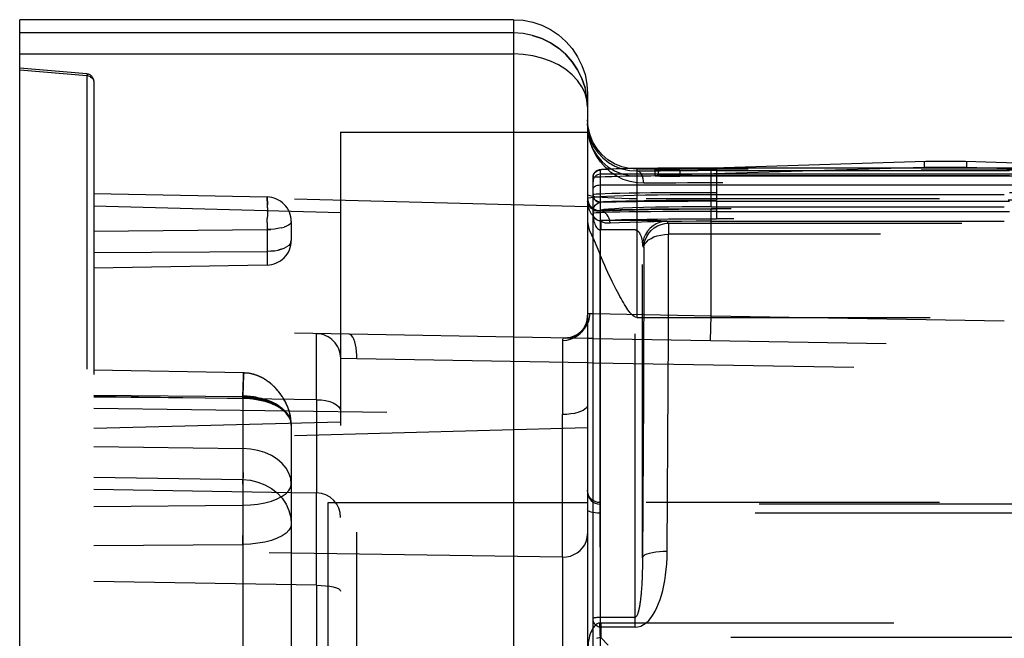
# Model space of a CAD drawing. Header units: inches. Extents: x 0 to 85, y 0 to 55.
# Tile 19 of 115: x 23.2 to 24.8, y 45.5 to 46.5. Entities that reach past the tile are written whole.
import ezdxf

# ---------------------------------------------------------------- set-up
doc = ezdxf.new("R2010")
doc.units = ezdxf.units.IN
doc.header["$LTSCALE"] = 4.675
doc.header["$MEASUREMENT"] = 0
doc.linetypes.add('HIDDEN', pattern=[0.2, 0.1, -0.1])
for name, color, linetype in [('_142005', 7, 'CONTINUOUS'), ('_52387', 7, 'CONTINUOUS'), ('_56254', 7, 'CONTINUOUS')]:
    doc.layers.add(name, color=color, linetype=linetype)

msp = doc.modelspace()

# ---------------------------------------------------------------- linework, layer by layer
at = {"layer": '_142005', "color": 7, "linetype": 'Continuous'}
for p, q in [((23.2375, 43.7025), (23.2375, 46.4629)), ((24.0249, 46.4629), (23.2375, 46.4629)), ((24.0249, 46.4629), (24.0249, 43.7025)), ((24.0249, 46.4417), (23.2375, 46.4417)), ((23.2375, 46.4083), (24.0249, 46.4083)), ((24.143, 46.3256), (24.142, 46.3391)), ((24.143, 46.3237), (24.142, 46.3347)), ((24.143, 46.3448), (24.143, 43.8206)), ((24.143, 46.3237), (24.143, 46.3256)), ((24.144, 46.2908), (24.143, 46.3032)), ((24.1469, 46.2788), (24.144, 46.2908)), ((24.148, 46.1796), (24.1517, 46.18)), ((24.1462, 46.1674), (24.1486, 46.1645)), ((24.1484, 46.1622), (24.1517, 46.1601)), ((24.1517, 46.1502), (24.1493, 46.1529)), ((24.1463, 45.9883), (24.1469, 45.9947)), ((24.1469, 45.9947), (24.1517, 45.9946)), ((24.1517, 45.9546), (24.143, 45.9548)), ((24.1517, 45.9155), (24.143, 45.9156))]:
    msp.add_line(p, q, dxfattribs=at)
at = {"layer": '_142005', "color": 8, "linetype": 'HIDDEN'}
for p, q in [((23.3448, 46.3764), (23.2375, 46.3858)), ((23.3448, 46.3732), (23.2375, 46.3826)), ((23.3448, 46.3732), (23.3448, 43.7922)), ((23.3503, 46.3718), (23.3525, 46.3704)), ((23.3553, 46.3668), (23.3556, 46.3647)), ((23.3556, 46.3647), (23.3556, 43.8007)), ((24.142, 46.3391), (24.143, 46.3237)), ((23.7493, 46.2835), (23.7493, 43.8819)), ((23.7493, 46.2835), (24.143, 46.2835)), ((24.2218, 46.2244), (24.2094, 46.2254)), ((24.2218, 46.2244), (24.2218, 45.9882)), ((28.1391, 46.2244), (24.2218, 46.2244)), ((24.3485, 46.2223), (24.319, 46.2223)), ((24.3399, 46.1647), (24.3399, 46.2223)), ((23.6319, 46.1802), (23.3556, 46.185)), ((24.143, 46.1644), (23.3556, 46.185)), ((24.1432, 46.1717), (24.143, 46.1734)), ((24.1517, 46.18), (24.1541, 46.1802)), ((25.6391, 46.1774), (24.2218, 46.1774)), ((23.7493, 46.155), (23.3556, 46.1654)), ((24.143, 46.1733), (24.1431, 46.1716)), ((24.1431, 46.1716), (24.1437, 46.1692)), ((24.1517, 46.1619), (24.155, 46.1601)), ((24.1517, 46.1601), (24.1523, 46.1597)), ((24.1627, 46.158), (24.1627, 46.1585)), ((24.3399, 45.9907), (24.3399, 46.1612)), ((26.2421, 46.1612), (24.3399, 46.1612)), ((23.6322, 46.1397), (23.6323, 46.1457)), ((23.3556, 46.126), (23.6319, 46.1284)), ((23.6319, 46.1284), (23.6379, 46.1286)), ((23.6319, 46.1284), (23.6319, 46.0933)), ((23.6493, 46.1298), (23.6437, 46.129)), ((23.6545, 46.1308), (23.6493, 46.1298)), ((23.6545, 46.1308), (23.6591, 46.1321)), ((23.6706, 46.1409), (23.6706, 46.1111)), ((24.3399, 46.1415), (26.2421, 46.1415)), ((23.6701, 46.1084), (23.6706, 46.1111)), ((23.6546, 46.0968), (23.6494, 46.0954)), ((23.3556, 46.0915), (23.6319, 46.0933)), ((24.1627, 46.0894), (24.1627, 45.5011)), ((23.6319, 46.0718), (23.3556, 46.0669)), ((24.1517, 45.9946), (24.3399, 45.9907)), ((24.2218, 45.9882), (25.6391, 45.9882)), ((24.3392, 45.9513), (24.3399, 45.9907)), ((24.3399, 45.9907), (25.2871, 45.9742)), ((24.1423, 45.9762), (24.143, 45.9779)), ((24.143, 45.9548), (23.3556, 45.9685)), ((23.7107, 45.944), (23.7107, 45.9577)), ((24.1517, 45.9546), (25.2865, 45.9348)), ((23.7107, 45.9219), (23.7107, 45.944)), ((24.1029, 45.9516), (24.1037, 45.9516)), ((23.7752, 45.922), (23.7493, 45.9229)), ((23.7752, 44.2433), (23.7752, 45.922)), ((24.143, 45.9156), (23.7752, 45.922)), ((24.1028, 45.9105), (24.1029, 45.8755)), ((25.5025, 45.8919), (24.1517, 45.9155)), ((23.5946, 45.8997), (23.3556, 45.9039)), ((23.5946, 45.8997), (23.5932, 45.8621)), ((23.5932, 45.8621), (23.5944, 45.894)), ((23.5946, 45.899), (23.5938, 45.8767)), ((23.5946, 45.899), (23.5946, 45.8997)), ((23.5958, 45.8997), (23.5946, 45.8997)), ((23.5967, 45.8996), (23.5957, 45.8997)), ((23.5973, 45.8996), (23.5964, 45.8996)), ((23.6006, 45.8993), (23.5996, 45.8994)), ((23.6013, 45.8993), (23.6004, 45.8994)), ((23.6021, 45.8992), (23.6012, 45.8993)), ((23.6044, 45.8988), (23.6036, 45.8989)), ((23.6055, 45.8986), (23.6044, 45.8988)), ((23.6122, 45.8969), (23.611, 45.8973)), ((23.6131, 45.8967), (23.612, 45.897)), ((23.6149, 45.896), (23.6139, 45.8964)), ((23.6159, 45.8957), (23.6149, 45.896)), ((23.6245, 45.8918), (23.6232, 45.8925)), ((23.6255, 45.8912), (23.6243, 45.8919)), ((23.6265, 45.8906), (23.6254, 45.8913)), ((23.5932, 45.8595), (23.5943, 45.8889)), ((23.6298, 45.8886), (23.6286, 45.8894)), ((23.6395, 45.8813), (23.638, 45.8825)), ((23.6406, 45.8803), (23.6393, 45.8815)), ((23.6417, 45.8793), (23.6405, 45.8804)), ((23.643, 45.8781), (23.6417, 45.8793)), ((23.6442, 45.8769), (23.6429, 45.8782)), ((24.1029, 45.8755), (24.103, 45.8335)), ((23.3556, 45.8642), (23.5932, 45.8621)), ((23.7106, 45.8571), (23.3556, 45.8619)), ((23.3556, 45.8614), (23.5932, 45.8595)), ((23.5932, 45.8621), (23.5932, 45.2494)), ((23.656, 45.8622), (23.6545, 45.8644)), ((23.6572, 45.8603), (23.6558, 45.8625)), ((23.6585, 45.8583), (23.6571, 45.8604)), ((23.3556, 45.8438), (24.103, 45.8335)), ((23.6598, 45.856), (23.6584, 45.8584)), ((23.7106, 45.8571), (23.7106, 45.7086)), ((24.103, 45.606), (24.103, 45.8335)), ((23.7493, 45.8213), (23.3556, 45.811)), ((23.6706, 45.8167), (23.6706, 45.264)), ((24.143, 45.812), (23.3556, 45.7913)), ((23.3556, 45.7823), (23.5932, 45.7793)), ((23.3556, 45.7334), (23.5932, 45.7296)), ((23.3556, 45.7144), (23.6706, 45.7092)), ((23.6706, 45.7092), (23.7106, 45.7086)), ((23.3556, 45.6869), (23.5932, 45.6888)), ((23.7108, 45.6752), (23.7107, 45.6972)), ((23.7296, 45.2991), (23.7296, 45.6929)), ((23.7296, 45.6929), (24.143, 45.6929)), ((23.7431, 45.6907), (23.7384, 45.6965)), ((25.6391, 45.693), (24.1627, 45.693)), ((23.7108, 45.644), (23.7108, 45.6752)), ((24.878, 45.6762), (24.1627, 45.6762)), ((23.7107, 45.6053), (23.7108, 45.644)), ((23.3556, 45.6245), (23.5932, 45.6264)), ((24.103, 45.606), (23.3556, 45.6167)), ((23.7106, 45.5613), (23.7107, 45.6053)), ((23.7106, 45.5613), (23.3556, 45.5674)), ((23.7106, 45.5613), (23.7106, 44.6041)), ((24.1029, 45.5505), (24.1029, 45.5094)), ((24.1029, 45.5094), (24.103, 45.4627)), ((24.1641, 45.5011), (24.1627, 45.5011)), ((24.1641, 45.5011), (24.1641, 45.4777)), ((24.1641, 45.5011), (24.8389, 45.5011)), ((24.176, 45.4658), (24.1641, 45.4777)), ((24.8389, 45.4777), (24.1641, 45.4777))]:
    msp.add_line(p, q, dxfattribs=at)
at = {"layer": '_142005', "color": 7, "linetype": 'Continuous'}
for points in [[(24.0249, 46.4629), (24.0403, 46.4619), (24.0555, 46.4589), (24.0701, 46.4539), (24.084, 46.4471), (24.0968, 46.4385), (24.1084, 46.4283), (24.1186, 46.4167), (24.1272, 46.4038), (24.134, 46.39), (24.139, 46.3753), (24.142, 46.3602), (24.143, 46.3448)], [(24.142, 46.3391), (24.139, 46.3542), (24.134, 46.3689), (24.1271, 46.3828), (24.1185, 46.3957), (24.1083, 46.4073), (24.0966, 46.4175), (24.0837, 46.4261), (24.0699, 46.4329), (24.0553, 46.4378), (24.0402, 46.4408), (24.0249, 46.4417)], [(24.142, 46.3347), (24.139, 46.3456), (24.134, 46.356), (24.1272, 46.366), (24.1186, 46.3752), (24.1084, 46.3835), (24.0968, 46.3908), (24.084, 46.3969), (24.0701, 46.4018), (24.0555, 46.4054), (24.0403, 46.4075), (24.0249, 46.4083)], [(24.143, 46.2973), (24.1442, 46.2842), (24.1475, 46.272)], [(24.1468, 46.2698), (24.144, 46.283), (24.143, 46.2973)], [(24.1748, 46.2244), (24.1716, 46.2272), (24.1637, 46.2361), (24.1568, 46.2462), (24.1511, 46.2574), (24.1468, 46.2698)], [(24.2094, 46.2254), (24.1974, 46.2283), (24.186, 46.233), (24.1755, 46.2394), (24.1661, 46.2475), (24.1581, 46.2569), (24.1516, 46.2674), (24.1469, 46.2788)], [(24.1475, 46.272), (24.1526, 46.2609), (24.1592, 46.251), (24.1673, 46.2424), (24.1765, 46.2351), (24.1867, 46.2293), (24.1977, 46.2251)], [(24.143, 46.1782), (24.1443, 46.1789), (24.148, 46.1796)], [(24.1493, 46.1529), (24.146, 46.159), (24.1438, 46.1658), (24.1432, 46.1717)], [(24.1437, 46.1692), (24.1455, 46.1654), (24.1484, 46.1622)], [(24.1486, 46.1645), (24.1515, 46.162), (24.1517, 46.1619)], [(24.143, 45.9779), (24.1448, 45.982), (24.1463, 45.9883)]]:
    msp.add_lwpolyline(points, dxfattribs=at)
at = {"layer": '_142005', "color": 8, "linetype": 'HIDDEN'}
for points in [[(24.0553, 46.4378), (24.0699, 46.4329), (24.0837, 46.4261), (24.0966, 46.4175)], [(24.1083, 46.4073), (24.1185, 46.3957), (24.1271, 46.3828), (24.134, 46.3689), (24.139, 46.3542)], [(23.3448, 46.3764), (23.3449, 46.3763), (23.3449, 46.3761), (23.3449, 46.3756), (23.3449, 46.3749), (23.3449, 46.3741), (23.3448, 46.3732)], [(23.3503, 46.3718), (23.3477, 46.3727), (23.3448, 46.3732)], [(23.3525, 46.3704), (23.3542, 46.3687), (23.3553, 46.3668)], [(24.143, 46.2921), (24.144, 46.2798), (24.1469, 46.2677), (24.1516, 46.2563), (24.1581, 46.2458), (24.1661, 46.2364), (24.1755, 46.2284), (24.186, 46.2219), (24.1974, 46.2172), (24.2094, 46.2143), (24.2218, 46.2133)], [(24.2325, 46.202), (24.2215, 46.2027), (24.2107, 46.2047), (24.2, 46.2083), (24.1899, 46.2132), (24.1803, 46.2195), (24.1748, 46.2244)], [(24.1977, 46.2251), (24.1978, 46.225), (24.2096, 46.2225), (24.2218, 46.2217)], [(24.2218, 46.2217), (24.2398, 46.2219), (24.2586, 46.2221), (24.2783, 46.2222), (24.2985, 46.2223), (24.319, 46.2223)], [(24.2325, 46.202), (24.2323, 46.2058), (24.2317, 46.2094), (24.2307, 46.2127), (24.2294, 46.2157), (24.2278, 46.2181), (24.2259, 46.2201), (24.2239, 46.2213), (24.2218, 46.2217)], [(24.3485, 46.2223), (26.2319, 46.2223), (26.2408, 46.2223), (26.2493, 46.2222), (26.2572, 46.2221), (26.2642, 46.222), (26.2702, 46.2219), (26.275, 46.2218), (26.2786, 46.2216), (26.2807, 46.2215), (26.2815, 46.2213)], [(25.7572, 46.2113), (25.7564, 46.2115), (25.7536, 46.2118), (25.7486, 46.212), (25.7418, 46.2123), (25.7334, 46.2125), (25.7233, 46.2127), (25.7118, 46.2129), (25.6989, 46.2131), (25.6844, 46.2132), (25.6692, 46.2133), (25.6542, 46.2133), (24.2218, 46.2133)], [(24.3399, 46.2027), (24.321, 46.2026), (24.3022, 46.2026), (24.2839, 46.2025), (24.266, 46.2024), (24.2488, 46.2022), (24.2325, 46.202)], [(26.2575, 46.2021), (26.2543, 46.2022), (26.2503, 46.2024), (26.2456, 46.2025), (26.2403, 46.2025), (26.2346, 46.2026), (26.2286, 46.2026), (24.3399, 46.2027)], [(23.6325, 46.1629), (23.6325, 46.1679), (23.6324, 46.1721), (23.6323, 46.1756), (23.6322, 46.1781), (23.6321, 46.1797), (23.6319, 46.1802)], [(23.6321, 46.1797), (23.6322, 46.1781), (23.6323, 46.1756), (23.6324, 46.1721), (23.6325, 46.1679)], [(24.2218, 46.1774), (24.2094, 46.1775), (24.1974, 46.1777), (24.186, 46.1782), (24.1755, 46.1787), (24.1661, 46.1794), (24.1581, 46.1802), (24.1516, 46.1812), (24.1469, 46.1822), (24.144, 46.1832), (24.143, 46.1843)], [(24.143, 46.1782), (24.1434, 46.1744), (24.1445, 46.1708), (24.1462, 46.1674)], [(24.1541, 46.1802), (24.1625, 46.1809), (24.1732, 46.1815), (24.186, 46.182), (24.2007, 46.1826), (24.2172, 46.183), (24.2352, 46.1834), (24.2545, 46.1838), (24.2749, 46.184), (24.2961, 46.1842), (24.3178, 46.1843), (24.3399, 46.1844)], [(24.3399, 46.1844), (26.2286, 46.1844), (26.2346, 46.1843), (26.2403, 46.1843), (26.2456, 46.1842), (26.2503, 46.1842), (26.2543, 46.1841), (26.2575, 46.184), (26.2599, 46.1839), (26.2613, 46.1838), (26.2618, 46.1837)], [(23.6325, 46.1629), (23.6325, 46.1575), (23.6324, 46.1517), (23.6323, 46.1457)], [(24.1523, 46.1597), (24.1572, 46.1582), (24.1627, 46.158)], [(24.155, 46.1601), (24.1587, 46.1589), (24.1627, 46.1585)], [(24.3399, 46.1647), (24.3165, 46.1646), (24.2939, 46.1645), (24.2719, 46.1642), (24.2512, 46.1639), (24.232, 46.1634), (24.2146, 46.1629), (24.1993, 46.1623), (24.1865, 46.1616), (24.1762, 46.1609), (24.1688, 46.1601), (24.1643, 46.1593), (24.1627, 46.1585)], [(24.1627, 46.158), (24.179, 46.1587), (24.1973, 46.1593), (24.2178, 46.1599), (24.24, 46.1604), (24.2637, 46.1607), (24.2885, 46.161), (24.3138, 46.1612), (24.3399, 46.1612)], [(24.1788, 46.1383), (24.1785, 46.142), (24.1775, 46.1457), (24.1761, 46.149), (24.1742, 46.1519), (24.1718, 46.1544), (24.169, 46.1563), (24.1659, 46.1575), (24.1627, 46.158)], [(24.3399, 46.1647), (26.2263, 46.1647), (26.2299, 46.1646), (26.2333, 46.1646), (26.2363, 46.1645), (26.2388, 46.1644), (26.2406, 46.1643), (26.2418, 46.1641), (26.2421, 46.164)], [(24.1788, 46.1383), (24.1717, 46.1387), (24.1651, 46.1405), (24.1591, 46.1435), (24.1538, 46.1477), (24.1517, 46.1502)], [(23.6322, 46.1397), (23.6321, 46.1339), (23.6319, 46.1284)], [(23.6438, 46.129), (23.6379, 46.1286), (23.6319, 46.1284)], [(23.6706, 46.1409), (23.6701, 46.1389), (23.6687, 46.137), (23.6663, 46.1352), (23.6631, 46.1336), (23.6591, 46.1321)], [(24.143, 46.1407), (24.1438, 46.1346), (24.1458, 46.1277), (24.1491, 46.1197), (24.1533, 46.1108), (24.1579, 46.1007), (24.1627, 46.0894)], [(24.3399, 46.1415), (24.3164, 46.1415), (24.2932, 46.1413), (24.2707, 46.141), (24.2491, 46.1407), (24.2289, 46.1402), (24.2103, 46.1397), (24.1935, 46.139), (24.1788, 46.1383)], [(23.6379, 46.0936), (23.6438, 46.0943), (23.6494, 46.0954), (23.6546, 46.0968), (23.6592, 46.0986), (23.6632, 46.1007)], [(23.6701, 46.1084), (23.6687, 46.1057), (23.6664, 46.1031), (23.6632, 46.1007)], [(23.6438, 46.0943), (23.6379, 46.0936), (23.6319, 46.0933)], [(23.6319, 46.0933), (23.632, 46.0873), (23.632, 46.082), (23.632, 46.0777), (23.632, 46.0744), (23.632, 46.0724), (23.6319, 46.0718)], [(24.2218, 45.9882), (24.2194, 45.9887), (24.2172, 45.9897), (24.215, 45.9913), (24.213, 45.9933), (24.2111, 45.9955), (24.2093, 45.9978), (24.2074, 46.0004), (24.2056, 46.0031), (24.2038, 46.0059), (24.202, 46.0088), (24.2002, 46.0119), (24.1983, 46.0151), (24.1965, 46.0183), (24.1946, 46.0217), (24.1927, 46.0253), (24.1907, 46.029), (24.1887, 46.0329), (24.1866, 46.0369), (24.1845, 46.0412), (24.1823, 46.0456), (24.18, 46.0502), (24.1777, 46.0551), (24.1753, 46.0601), (24.1729, 46.0655), (24.1704, 46.0711), (24.1679, 46.0769), (24.1653, 46.083), (24.1627, 46.0894)], [(24.1037, 45.9516), (24.1098, 45.9521), (24.1158, 45.9535), (24.1213, 45.9557), (24.1264, 45.9587), (24.1311, 45.9625), (24.1351, 45.967), (24.1385, 45.9722), (24.141, 45.9779), (24.1425, 45.984), (24.143, 45.9902)], [(24.143, 45.9902), (24.1428, 45.9864), (24.1418, 45.9816), (24.1398, 45.9762), (24.1367, 45.9707), (24.1322, 45.9655), (24.1269, 45.9612), (24.1212, 45.9581), (24.1157, 45.9563), (24.1108, 45.9555), (24.1076, 45.9554)], [(24.143, 45.9902), (24.1431, 45.9916), (24.1434, 45.9928), (24.144, 45.9937), (24.1447, 45.9943), (24.1457, 45.9946), (24.1469, 45.9947)], [(24.1076, 45.9554), (24.1137, 45.9558), (24.1196, 45.9571), (24.1251, 45.9593), (24.1302, 45.9624), (24.1349, 45.9662), (24.1389, 45.9709), (24.1423, 45.9762)], [(23.7107, 45.9577), (23.7107, 45.9611), (23.7106, 45.9623)], [(23.7752, 45.922), (23.7752, 45.9282), (23.7748, 45.9341), (23.7741, 45.9396), (23.7731, 45.9447), (23.7719, 45.9494), (23.7704, 45.9534), (23.7686, 45.9568), (23.7667, 45.9593), (23.7646, 45.9608), (23.7624, 45.9614)], [(24.1076, 45.9554), (24.1061, 45.9553), (24.105, 45.955), (24.1041, 45.9545), (24.1034, 45.9538), (24.103, 45.9528), (24.1029, 45.9516)], [(24.1029, 45.9516), (24.1029, 45.9454), (24.1028, 45.9364), (24.1028, 45.9105)], [(23.7106, 45.8571), (23.7107, 45.8754), (23.7107, 45.9219)], [(23.5944, 45.894), (23.5946, 45.8991), (23.5946, 45.8997)], [(23.5998, 45.8994), (23.5991, 45.8995), (23.5985, 45.8995), (23.5978, 45.8996), (23.5969, 45.8996)], [(23.5996, 45.8994), (23.5989, 45.8995), (23.5982, 45.8995), (23.5975, 45.8996)], [(23.6046, 45.8988), (23.6037, 45.8989), (23.6028, 45.8991), (23.602, 45.8992)], [(23.611, 45.8973), (23.6101, 45.8976), (23.6091, 45.8978), (23.6082, 45.898), (23.6073, 45.8982), (23.6064, 45.8984), (23.6053, 45.8987)], [(23.6113, 45.8972), (23.6104, 45.8975), (23.6095, 45.8977), (23.6086, 45.8979), (23.6078, 45.8981), (23.6069, 45.8983), (23.6061, 45.8985)], [(23.6149, 45.896), (23.614, 45.8964), (23.613, 45.8967)], [(23.6232, 45.8925), (23.6221, 45.893), (23.6211, 45.8935), (23.62, 45.894), (23.619, 45.8944), (23.618, 45.8949), (23.6169, 45.8953), (23.6158, 45.8957)], [(23.6235, 45.8923), (23.6225, 45.8928), (23.6215, 45.8933), (23.6206, 45.8937), (23.6196, 45.8942), (23.6186, 45.8946), (23.6177, 45.895), (23.6167, 45.8954)], [(23.6287, 45.8893), (23.6276, 45.89), (23.6265, 45.8907)], [(23.638, 45.8825), (23.6368, 45.8835), (23.6356, 45.8845), (23.6345, 45.8854), (23.6333, 45.8862), (23.6321, 45.8871), (23.631, 45.8879), (23.6297, 45.8887)], [(23.6383, 45.8823), (23.6372, 45.8832), (23.6361, 45.8841), (23.635, 45.885), (23.6339, 45.8858), (23.6328, 45.8866), (23.6318, 45.8873), (23.6307, 45.888)], [(23.6545, 45.8644), (23.6532, 45.8662), (23.6519, 45.868), (23.6506, 45.8697), (23.6493, 45.8712), (23.648, 45.8727), (23.6467, 45.8742), (23.6455, 45.8755), (23.644, 45.877)], [(23.6548, 45.864), (23.6536, 45.8658), (23.6523, 45.8674), (23.6511, 45.869), (23.6499, 45.8705), (23.6487, 45.8719), (23.6476, 45.8733), (23.6464, 45.8746), (23.6452, 45.8758)], [(23.6622, 45.837), (23.6559, 45.8431), (23.648, 45.8485), (23.6388, 45.8532), (23.6284, 45.8569), (23.6172, 45.8597), (23.6054, 45.8615), (23.5932, 45.8621)], [(23.5932, 45.8621), (23.6044, 45.8616), (23.6155, 45.86), (23.6264, 45.8575), (23.6364, 45.8541), (23.6453, 45.8502), (23.653, 45.8459)], [(23.6706, 45.8165), (23.6696, 45.8232), (23.6668, 45.8297), (23.6622, 45.8358), (23.6558, 45.8415), (23.648, 45.8466), (23.6387, 45.851), (23.6284, 45.8546), (23.6172, 45.8572), (23.6054, 45.8588), (23.5932, 45.8595)], [(23.5932, 45.8595), (23.6059, 45.8588), (23.6177, 45.8571), (23.6285, 45.8545), (23.638, 45.8513), (23.6461, 45.8479), (23.6528, 45.8443)], [(23.5933, 45.8632), (23.5955, 45.8632), (23.5979, 45.8631), (23.6003, 45.863), (23.6028, 45.8628), (23.6053, 45.8625), (23.608, 45.8622), (23.6108, 45.8619), (23.6137, 45.8614), (23.6166, 45.8608), (23.6196, 45.8602), (23.6227, 45.8595), (23.6259, 45.8586), (23.6292, 45.8576), (23.6326, 45.8564), (23.636, 45.8551), (23.6394, 45.8537), (23.6428, 45.852), (23.6463, 45.8502), (23.6496, 45.8482), (23.653, 45.8459)], [(23.5933, 45.8606), (23.5955, 45.8605), (23.5978, 45.8604), (23.6002, 45.8603), (23.6027, 45.8601), (23.6053, 45.8599), (23.6079, 45.8596), (23.6107, 45.8593), (23.6135, 45.8588), (23.6165, 45.8583), (23.6195, 45.8577), (23.6226, 45.857), (23.6258, 45.8562), (23.629, 45.8553), (23.6324, 45.8542), (23.6358, 45.853), (23.6392, 45.8516), (23.6426, 45.8501), (23.6461, 45.8484), (23.6495, 45.8464), (23.6528, 45.8443)], [(23.6528, 45.8443), (23.6579, 45.8401), (23.6623, 45.8357), (23.6652, 45.8321)], [(23.653, 45.8459), (23.6581, 45.8414), (23.6624, 45.8368), (23.6659, 45.832), (23.6685, 45.8269), (23.6701, 45.8218), (23.6706, 45.8165)], [(23.6706, 45.8169), (23.6704, 45.8221), (23.6699, 45.8268), (23.6691, 45.8312), (23.6682, 45.8352), (23.6672, 45.8388), (23.6661, 45.8422), (23.6649, 45.8454), (23.6636, 45.8483), (23.6624, 45.851), (23.6611, 45.8536), (23.6596, 45.8563)], [(23.6704, 45.8217), (23.67, 45.8262), (23.6693, 45.8302), (23.6685, 45.834), (23.6676, 45.8375), (23.6666, 45.8407), (23.6655, 45.8437), (23.6644, 45.8465), (23.6632, 45.8492), (23.662, 45.8517), (23.6608, 45.854)], [(23.7106, 45.8571), (23.7181, 45.8567), (23.7253, 45.8556), (23.7318, 45.854), (23.7376, 45.8518), (23.7425, 45.849), (23.7462, 45.8459), (23.7485, 45.8424), (23.7493, 45.8388)], [(24.143, 45.8485), (24.1425, 45.8461), (24.1411, 45.8439), (24.1388, 45.8418), (24.1358, 45.8398), (24.1319, 45.838), (24.1273, 45.8365), (24.1221, 45.8352), (24.1162, 45.8343), (24.1098, 45.8337), (24.103, 45.8335)], [(23.6706, 45.8165), (23.6696, 45.8236), (23.6668, 45.8305), (23.6622, 45.837)], [(23.6652, 45.8321), (23.6659, 45.8311), (23.6685, 45.8264), (23.6701, 45.8215), (23.6706, 45.8167)], [(23.6706, 45.7226), (23.6696, 45.7314), (23.6668, 45.7399), (23.6622, 45.748), (23.6559, 45.7556), (23.648, 45.7623), (23.6388, 45.7681), (23.6285, 45.7728), (23.6172, 45.7762), (23.6054, 45.7784), (23.5932, 45.7793)], [(23.5932, 45.7793), (23.5933, 45.7722), (23.5934, 45.7643), (23.5935, 45.7557), (23.5935, 45.7465), (23.5936, 45.7369), (23.5935, 45.7271), (23.5935, 45.7172), (23.5934, 45.7074), (23.5933, 45.6979), (23.5932, 45.6888)], [(23.5932, 45.6264), (23.5934, 45.6359), (23.5936, 45.6458), (23.5937, 45.656), (23.5938, 45.6663), (23.5938, 45.6765), (23.5938, 45.6863), (23.5938, 45.6957), (23.5938, 45.7044), (23.5937, 45.7123), (23.5936, 45.7192), (23.5934, 45.725), (23.5932, 45.7296)], [(23.5932, 45.7296), (23.6054, 45.7286), (23.6172, 45.7258), (23.6284, 45.7215), (23.6388, 45.7156), (23.648, 45.7084), (23.6559, 45.6999), (23.6622, 45.6905), (23.6668, 45.6803), (23.6696, 45.6695), (23.6706, 45.6586)], [(23.5932, 45.6888), (23.6054, 45.6893), (23.6172, 45.6906), (23.6285, 45.6927), (23.6388, 45.6955), (23.648, 45.6989), (23.6559, 45.703), (23.6622, 45.7075), (23.6668, 45.7123), (23.6696, 45.7174), (23.6706, 45.7226)], [(23.7107, 45.6972), (23.7107, 45.7043), (23.7106, 45.7086)], [(23.7384, 45.6965), (23.7326, 45.7015), (23.7259, 45.7052), (23.7185, 45.7077), (23.7106, 45.7086)], [(24.1627, 45.693), (24.1589, 45.6933), (24.1552, 45.6945), (24.1518, 45.6963), (24.1488, 45.6987), (24.1463, 45.7017), (24.1445, 45.7051), (24.1434, 45.7088), (24.143, 45.7126)], [(24.143, 45.7102), (24.1434, 45.7063), (24.1445, 45.7027), (24.1463, 45.6993), (24.1488, 45.6963), (24.1518, 45.6938), (24.1552, 45.692), (24.1589, 45.6909), (24.1627, 45.6905)], [(23.7493, 45.6695), (23.7486, 45.677), (23.7465, 45.6841), (23.7431, 45.6907)], [(24.9046, 45.6903), (24.9003, 45.6904), (24.8953, 45.6904), (24.8898, 45.6905), (24.8841, 45.6905), (24.1627, 45.6905)], [(24.1627, 45.6762), (24.1589, 45.6763), (24.1552, 45.6766), (24.1518, 45.6771), (24.1488, 45.6778), (24.1463, 45.6786), (24.1445, 45.6795), (24.1434, 45.6806), (24.143, 45.6816)], [(23.6706, 45.6586), (23.6696, 45.6536), (23.6668, 45.6488), (23.6622, 45.6441), (23.6559, 45.6399), (23.648, 45.6361), (23.6388, 45.6328), (23.6285, 45.6301), (23.6172, 45.6282), (23.6054, 45.6269), (23.5932, 45.6264)], [(24.103, 45.606), (24.1096, 45.6064), (24.1158, 45.6078), (24.1213, 45.61), (24.1264, 45.6128), (24.1311, 45.6165), (24.1351, 45.6208), (24.1385, 45.6257), (24.141, 45.6312), (24.1425, 45.637), (24.143, 45.643)], [(24.103, 45.606), (24.1029, 45.5961), (24.1029, 45.5834), (24.1029, 45.5505)], [(23.7106, 45.5613), (23.7181, 45.5611), (23.7253, 45.5605)], [(23.7253, 45.5605), (23.7318, 45.5597), (23.7376, 45.5585), (23.7425, 45.5571), (23.7462, 45.5554), (23.7485, 45.5536), (23.7493, 45.5517)], [(24.1627, 45.5011), (24.1603, 45.5006), (24.1581, 45.4996), (24.156, 45.4981), (24.1541, 45.4962), (24.1525, 45.4941), (24.151, 45.4918), (24.1496, 45.4892), (24.1484, 45.4865), (24.1473, 45.4836), (24.1463, 45.4805), (24.1455, 45.4773), (24.1448, 45.474), (24.1442, 45.4706), (24.1438, 45.467), (24.1435, 45.4633), (24.1434, 45.4593)], [(24.1637, 45.4776), (24.1635, 45.4781), (24.1634, 45.4796), (24.1633, 45.4817), (24.1633, 45.4846), (24.1631, 45.4882), (24.1627, 45.5011)], [(24.1641, 45.4777), (24.1613, 45.4775), (24.1589, 45.477), (24.157, 45.4764)]]:
    msp.add_lwpolyline(points, dxfattribs=at)
for centre, radius, start, end in [((23.3438, 46.3647), 0.0118, 0, 85), ((23.6312, 46.1409), 0.0394, 0, 89), ((23.6312, 46.1111), 0.0394, 271, 360), ((23.71, 45.9229), 0.0394, 0, 89)]:
    msp.add_arc(centre, radius, start, end, dxfattribs=at)
at = {"layer": '_52387', "color": 7, "linetype": 'Continuous'}
for p, q in [((24.6798, 46.237), (24.6798, 46.2272)), ((24.6886, 46.2372), (24.6962, 46.2373)), ((24.6962, 46.2373), (24.7048, 46.2374)), ((24.7048, 46.2374), (24.7139, 46.2374)), ((24.7139, 46.2374), (24.7229, 46.2374)), ((24.7229, 46.2374), (24.7315, 46.2373)), ((24.7454, 46.2371), (25.0934, 46.2266)), ((24.748, 46.2272), (24.748, 46.237)), ((24.6962, 46.2275), (24.6886, 46.2274)), ((24.7048, 46.2275), (24.6962, 46.2275)), ((24.7139, 46.2275), (24.7048, 46.2275)), ((24.7229, 46.2275), (24.7139, 46.2275)), ((24.7315, 46.2275), (24.7229, 46.2275))]:
    msp.add_line(p, q, dxfattribs=at)
at = {"layer": '_52387', "color": 8, "linetype": 'HIDDEN'}
for p, q in [((24.2506, 46.214), (24.2506, 46.2239)), ((24.6798, 46.2272), (24.2559, 46.2144)), ((24.2559, 46.2242), (24.3263, 46.2263)), ((24.2559, 46.2144), (24.2559, 46.2242)), ((24.2723, 46.2233), (24.2646, 46.2233)), ((24.2808, 46.2232), (24.2723, 46.2233)), ((24.29, 46.2232), (24.2808, 46.2232)), ((24.29, 46.2232), (24.29, 46.2133)), ((25.1423, 46.2232), (24.29, 46.2232)), ((24.2646, 46.2135), (24.2723, 46.2134)), ((24.2723, 46.2134), (24.2808, 46.2134)), ((24.2808, 46.2134), (24.29, 46.2133)), ((25.1423, 46.2133), (24.29, 46.2133))]:
    msp.add_line(p, q, dxfattribs=at)
at = {"layer": '_52387', "color": 7, "linetype": 'Continuous'}
for points in [[(24.3263, 46.2263), (24.6823, 46.2371), (24.6853, 46.2372), (24.6886, 46.2372)], [(24.7315, 46.2373), (24.7392, 46.2372), (24.7425, 46.2372), (24.7454, 46.2371)], [(24.6886, 46.2274), (24.6853, 46.2273), (24.6823, 46.2273), (24.6798, 46.2272)], [(24.748, 46.2272), (24.7454, 46.2273), (24.7425, 46.2273), (24.7392, 46.2274), (24.7315, 46.2275)]]:
    msp.add_lwpolyline(points, dxfattribs=at)
at = {"layer": '_52387', "color": 8, "linetype": 'HIDDEN'}
for points in [[(24.2506, 46.2239), (24.2506, 46.2239), (24.2512, 46.224), (24.2522, 46.2241), (24.2538, 46.2241), (24.2559, 46.2242)], [(24.2646, 46.2233), (24.2584, 46.2235), (24.2559, 46.2235), (24.2538, 46.2236), (24.2522, 46.2237), (24.2512, 46.2238), (24.2507, 46.2238), (24.2506, 46.2239)], [(25.1772, 46.214), (25.177, 46.2141), (25.1766, 46.2142), (25.1758, 46.2142), (25.1748, 46.2143), (25.1735, 46.2143), (24.748, 46.2272)], [(24.2559, 46.2144), (24.2538, 46.2143), (24.2522, 46.2142), (24.2512, 46.2142), (24.2506, 46.2141), (24.2506, 46.214)], [(24.2506, 46.214), (24.2507, 46.214), (24.2512, 46.2139), (24.2522, 46.2138), (24.2538, 46.2138), (24.2559, 46.2137), (24.2584, 46.2136), (24.2646, 46.2135)]]:
    msp.add_lwpolyline(points, dxfattribs=at)
at = {"layer": '_56254', "color": 7, "linetype": 'Continuous'}
for p, q in [((24.1635, 43.9421), (24.1635, 46.2232)), ((24.1742, 46.2244), (24.1711, 46.2242)), ((24.1781, 46.2245), (24.1742, 46.2244)), ((24.1829, 46.2247), (24.1781, 46.2245)), ((24.1888, 46.2249), (24.1829, 46.2247)), ((24.1977, 46.2251), (24.1923, 46.225)), ((24.2331, 46.2258), (24.2177, 46.2255)), ((24.2558, 46.226), (24.2331, 46.2258)), ((24.3485, 46.2265), (25.0934, 46.2265)), ((24.1517, 46.2114), (24.1519, 46.2137)), ((24.1517, 43.9539), (24.1517, 46.2114)), ((25.0926, 46.2164), (24.1635, 46.2164)), ((24.1635, 46.1994), (25.0886, 46.1994))]:
    msp.add_line(p, q, dxfattribs=at)
at = {"layer": '_56254', "color": 8, "linetype": 'HIDDEN'}
for p, q in [((24.2104, 46.2254), (24.1977, 46.2251)), ((24.2225, 46.2256), (24.2104, 46.2254)), ((24.2373, 46.2258), (24.2225, 46.2256)), ((24.2551, 46.226), (24.2373, 46.2258)), ((24.3485, 46.2265), (24.3485, 46.1753)), ((24.3485, 46.2147), (26.2181, 46.2147)), ((26.2181, 46.1871), (24.3485, 46.1871)), ((26.2162, 46.1753), (24.3485, 46.1753)), ((24.3485, 46.1734), (24.3485, 46.1455)), ((24.3485, 46.1734), (26.2395, 46.1734)), ((26.2395, 46.1616), (24.3485, 46.1616)), ((24.1517, 46.1538), (24.1517, 46.1539)), ((24.1641, 46.1425), (24.1641, 46.1277)), ((24.2287, 46.1425), (24.1641, 46.1425)), ((24.2188, 45.4943), (24.2188, 46.1425)), ((24.2388, 46.1424), (24.2287, 46.1425)), ((24.2486, 46.1423), (24.2388, 46.1424)), ((24.2546, 46.1422), (24.2486, 46.1423)), ((24.3485, 46.1573), (26.2515, 46.1573)), ((26.246, 46.1455), (24.3485, 46.1455)), ((24.1641, 46.1277), (24.1635, 46.1277)), ((24.2188, 46.1277), (24.1641, 46.1277)), ((24.2723, 46.1384), (24.27, 46.1413)), ((24.2723, 46.1384), (24.2723, 46.1207)), ((24.2723, 46.1384), (25.5705, 46.1384)), ((25.5451, 46.1207), (24.2723, 46.1207)), ((24.2306, 45.6051), (24.2306, 46.1024)), ((24.2306, 46.1024), (24.2329, 46.0995)), ((24.2306, 45.5971), (24.2305, 45.5896)), ((24.2306, 45.601), (24.2306, 45.5971)), ((24.2305, 45.5896), (24.2303, 45.5828)), ((24.2267, 45.5338), (24.2265, 45.532)), ((24.227, 45.5358), (24.2267, 45.5338)), ((24.1635, 45.5103), (24.2188, 45.5103)), ((24.2188, 45.4943), (24.1635, 45.4943))]:
    msp.add_line(p, q, dxfattribs=at)
at = {"layer": '_56254', "color": 7, "linetype": 'Continuous'}
for points in [[(24.1519, 46.2137), (24.1526, 46.2159), (24.1536, 46.2179), (24.155, 46.2196), (24.1568, 46.2211), (24.1588, 46.2223), (24.1611, 46.223), (24.1635, 46.2232)], [(24.1599, 46.2228), (24.1588, 46.2224), (24.1576, 46.2218), (24.1563, 46.2209), (24.1549, 46.2197), (24.1537, 46.2181), (24.1527, 46.2162)], [(24.1711, 46.2242), (24.1698, 46.2241), (24.1687, 46.2241), (24.1676, 46.224), (24.1667, 46.2239), (24.1659, 46.2239), (24.1651, 46.2238), (24.1645, 46.2237), (24.1638, 46.2237), (24.1632, 46.2236), (24.1627, 46.2235), (24.1621, 46.2234), (24.1615, 46.2233), (24.1607, 46.2231), (24.1599, 46.2228)], [(24.1919, 46.225), (24.1819, 46.2246), (24.174, 46.2243), (24.1682, 46.224), (24.1647, 46.2236), (24.1635, 46.2232)], [(24.2177, 46.2255), (24.2039, 46.2253), (24.1888, 46.2249)], [(24.3485, 46.2265), (24.3276, 46.2264), (24.3072, 46.2264), (24.2872, 46.2263), (24.2681, 46.2261), (24.2558, 46.226)], [(24.1635, 46.2164), (24.1612, 46.2162), (24.159, 46.2155), (24.1569, 46.2144), (24.1551, 46.213), (24.1537, 46.2112), (24.1526, 46.2091), (24.1519, 46.2069), (24.1517, 46.2046)], [(24.1527, 46.2162), (24.1519, 46.2139), (24.1517, 46.2115)], [(24.1517, 46.1927), (24.1519, 46.194), (24.1526, 46.1952), (24.1537, 46.1964), (24.1551, 46.1974), (24.1569, 46.1983), (24.159, 46.1989), (24.1612, 46.1993), (24.1635, 46.1994)]]:
    msp.add_lwpolyline(points, dxfattribs=at)
at = {"layer": '_56254', "color": 8, "linetype": 'HIDDEN'}
for points in [[(24.3485, 46.2264), (24.3319, 46.2264), (24.3164, 46.2263), (24.302, 46.2263), (24.2887, 46.2262), (24.2765, 46.2261), (24.2551, 46.226)], [(24.1517, 46.2114), (24.1529, 46.2118), (24.1566, 46.2121), (24.1627, 46.2125), (24.1712, 46.2128), (24.1819, 46.2131), (24.1946, 46.2134), (24.2093, 46.2137), (24.2258, 46.214), (24.2438, 46.2142), (24.2631, 46.2143), (24.2835, 46.2145), (24.3047, 46.2146), (24.3265, 46.2146), (24.3485, 46.2147)], [(24.3485, 46.1871), (24.3265, 46.1871), (24.3047, 46.187), (24.2835, 46.1869), (24.2631, 46.1868), (24.2438, 46.1866), (24.2258, 46.1864), (24.2093, 46.1861), (24.1946, 46.1859), (24.1819, 46.1856), (24.1712, 46.1853), (24.1627, 46.1849), (24.1566, 46.1846), (24.1529, 46.1842), (24.1517, 46.1839)], [(24.1635, 46.1721), (24.1612, 46.1723), (24.159, 46.1729), (24.157, 46.174), (24.1553, 46.1754), (24.1538, 46.1772), (24.1526, 46.1792), (24.1519, 46.1815), (24.1517, 46.1839)], [(24.1517, 46.1833), (24.1519, 46.181), (24.1526, 46.1788), (24.1536, 46.1768), (24.155, 46.1751), (24.1568, 46.1736), (24.1588, 46.1724), (24.1611, 46.1717), (24.1635, 46.1715)], [(24.1635, 46.1721), (24.1647, 46.1724), (24.1682, 46.1728), (24.174, 46.1731), (24.1819, 46.1735), (24.1919, 46.1738), (24.2039, 46.1741), (24.2177, 46.1743), (24.2331, 46.1746), (24.25, 46.1748), (24.2681, 46.175), (24.2872, 46.1751), (24.3072, 46.1752), (24.3276, 46.1753), (24.3485, 46.1753)], [(24.3485, 46.1734), (24.3256, 46.1734), (24.3033, 46.1733), (24.2814, 46.1732), (24.2603, 46.1731), (24.2403, 46.1729), (24.2216, 46.1727), (24.2043, 46.1724), (24.1888, 46.1721), (24.1752, 46.1718), (24.1635, 46.1715)], [(24.1517, 46.158), (24.1521, 46.1612), (24.1533, 46.1643), (24.1552, 46.167), (24.1576, 46.1692), (24.1603, 46.1708), (24.1635, 46.1715)], [(24.1517, 46.158), (24.1529, 46.1584), (24.1566, 46.1588), (24.1627, 46.1592), (24.1712, 46.1596), (24.1819, 46.1599), (24.1946, 46.1602), (24.2093, 46.1605), (24.2258, 46.1608), (24.2438, 46.1611), (24.2631, 46.1613), (24.2835, 46.1614), (24.3047, 46.1615), (24.3265, 46.1616), (24.3485, 46.1616)], [(24.3485, 46.1573), (24.3265, 46.1572), (24.3047, 46.1572), (24.2835, 46.1571), (24.2631, 46.1569), (24.2438, 46.1568), (24.2258, 46.1566), (24.2093, 46.1563), (24.1946, 46.156), (24.1819, 46.1558), (24.1712, 46.1554), (24.1627, 46.1551), (24.1566, 46.1548), (24.1529, 46.1544), (24.1517, 46.154)], [(24.1526, 46.1495), (24.1523, 46.1502), (24.1521, 46.151), (24.1519, 46.1517), (24.1518, 46.1525), (24.1517, 46.1533), (24.1517, 46.154)], [(24.1517, 46.1539), (24.1517, 46.1521), (24.1518, 46.1504), (24.1519, 46.1487), (24.1521, 46.1471), (24.1523, 46.1455), (24.1526, 46.1439)], [(24.1526, 46.1495), (24.1523, 46.1502), (24.1521, 46.1509), (24.1519, 46.1516), (24.1518, 46.1524), (24.1517, 46.1531), (24.1517, 46.1533)], [(24.1526, 46.1495), (24.1529, 46.1487), (24.153, 46.1478), (24.1531, 46.1469), (24.153, 46.1459), (24.1529, 46.1449), (24.1526, 46.1439)], [(24.1526, 46.1495), (24.1532, 46.1483), (24.154, 46.1473), (24.1548, 46.1463), (24.1558, 46.1454), (24.1569, 46.1446), (24.1581, 46.1439), (24.1594, 46.1434), (24.1609, 46.1429), (24.1624, 46.1426), (24.1641, 46.1425)], [(24.1526, 46.1439), (24.1531, 46.1414), (24.1538, 46.1391), (24.1545, 46.137), (24.1554, 46.135), (24.1564, 46.1331), (24.1575, 46.1315), (24.1588, 46.13), (24.1603, 46.1288), (24.1618, 46.1281), (24.1635, 46.1277)], [(24.1639, 46.1425), (24.1639, 46.142), (24.1638, 46.1406), (24.1637, 46.1385), (24.1637, 46.1356), (24.1635, 46.1277)], [(24.1641, 46.1425), (24.1668, 46.1428), (24.1714, 46.1432), (24.1782, 46.1435), (24.1868, 46.1438), (24.1972, 46.1441), (24.2094, 46.1444), (24.2231, 46.1446), (24.2382, 46.1448), (24.2545, 46.145), (24.2719, 46.1452), (24.2903, 46.1453), (24.3093, 46.1454), (24.3287, 46.1454), (24.3485, 46.1455)], [(24.27, 46.1413), (24.2697, 46.1415), (24.269, 46.1416), (24.2679, 46.1417), (24.2664, 46.1418), (24.2646, 46.1418), (24.2624, 46.1419), (24.26, 46.142), (24.2546, 46.1422)], [(24.2188, 46.1277), (24.2193, 46.1277), (24.2198, 46.1276), (24.2203, 46.1275), (24.2208, 46.1273), (24.2213, 46.1271), (24.2218, 46.1269), (24.2223, 46.1266), (24.2227, 46.1263), (24.2232, 46.1259), (24.2236, 46.1255), (24.224, 46.1251), (24.2244, 46.1246), (24.2248, 46.1242), (24.2252, 46.1236), (24.2256, 46.1231), (24.2259, 46.1225), (24.2263, 46.1219), (24.2266, 46.1212), (24.227, 46.1206), (24.2273, 46.1199), (24.2276, 46.1191), (24.2279, 46.1183), (24.2282, 46.1175), (24.2285, 46.1166), (24.2288, 46.1157), (24.2291, 46.1148), (24.2293, 46.1138), (24.2295, 46.1127), (24.2298, 46.1116), (24.23, 46.1105), (24.2301, 46.1093), (24.2303, 46.108), (24.2304, 46.1067), (24.2305, 46.1054), (24.2306, 46.1039), (24.2306, 46.1024)], [(24.27, 46.1413), (24.2638, 46.1409), (24.2579, 46.1395), (24.2525, 46.1372), (24.2474, 46.1342), (24.2427, 46.1304), (24.2387, 46.1258), (24.2353, 46.1206), (24.2328, 46.1149), (24.2312, 46.1088), (24.2306, 46.1024)], [(24.2329, 46.0995), (24.2334, 46.1056), (24.2349, 46.1115), (24.2373, 46.1172), (24.2406, 46.1224), (24.2446, 46.127), (24.2493, 46.131), (24.2545, 46.1342), (24.2602, 46.1365), (24.2662, 46.1379), (24.2723, 46.1384)], [(24.2329, 46.0995), (24.2335, 46.1028), (24.235, 46.106), (24.2373, 46.109), (24.2404, 46.1118), (24.2443, 46.1143), (24.2488, 46.1165), (24.2541, 46.1182), (24.2598, 46.1196), (24.2659, 46.1204), (24.2723, 46.1207)], [(24.27, 45.6158), (24.2706, 45.7044), (24.271, 45.7915), (24.2715, 45.8769), (24.2718, 45.9603), (24.2721, 46.0417), (24.2723, 46.1207)], [(24.2329, 46.0995), (24.2327, 46.022), (24.2324, 45.9425), (24.2321, 45.8607), (24.2317, 45.7771), (24.2312, 45.6919), (24.2306, 45.601)], [(24.2188, 45.4943), (24.2234, 45.4948), (24.2279, 45.4961), (24.2323, 45.4984), (24.2365, 45.5015), (24.2405, 45.5052), (24.2442, 45.5096), (24.2476, 45.5145), (24.2507, 45.5199), (24.2536, 45.5257), (24.2562, 45.5319), (24.2587, 45.5385), (24.2609, 45.5455), (24.2628, 45.5528), (24.2646, 45.5606), (24.2661, 45.5687), (24.2674, 45.5773), (24.2684, 45.5862), (24.2692, 45.5956), (24.2698, 45.6055), (24.27, 45.6158)], [(24.2306, 45.6051), (24.2312, 45.6068), (24.2327, 45.6084), (24.235, 45.61), (24.2381, 45.6114), (24.242, 45.6126), (24.2466, 45.6137), (24.2518, 45.6146), (24.2575, 45.6153), (24.2637, 45.6157), (24.27, 45.6158)], [(24.2303, 45.5828), (24.2301, 45.5764), (24.23, 45.5734), (24.2299, 45.5706), (24.2297, 45.5678), (24.2296, 45.5652), (24.2294, 45.5627), (24.2293, 45.5603), (24.2291, 45.5581)], [(24.2291, 45.5581), (24.2288, 45.5538), (24.2287, 45.5518), (24.2285, 45.55), (24.2284, 45.5482), (24.2282, 45.5465), (24.2281, 45.5449), (24.2279, 45.5434), (24.2277, 45.5419), (24.2276, 45.5405), (24.2274, 45.5392), (24.2273, 45.538), (24.2272, 45.5369), (24.227, 45.5358)], [(24.2265, 45.532), (24.2262, 45.5304), (24.2261, 45.5296), (24.226, 45.529), (24.2259, 45.5283), (24.2258, 45.5277), (24.2257, 45.5271), (24.2256, 45.5265), (24.2255, 45.5259), (24.2254, 45.5254), (24.2253, 45.5249), (24.2252, 45.5244), (24.225, 45.5239), (24.2249, 45.5234), (24.2248, 45.5229), (24.2247, 45.5224), (24.2246, 45.5219), (24.2245, 45.5214), (24.2244, 45.5209), (24.2242, 45.5203), (24.2241, 45.5198), (24.224, 45.5192), (24.2238, 45.5186), (24.2236, 45.518), (24.2234, 45.5174), (24.2232, 45.5167), (24.223, 45.516), (24.2227, 45.5153), (24.2224, 45.5146), (24.2221, 45.5138), (24.2218, 45.5131), (24.2214, 45.5124), (24.221, 45.5118), (24.2205, 45.5112), (24.22, 45.5108), (24.2195, 45.5105), (24.2188, 45.5103)], [(24.1517, 45.5085), (24.1518, 45.5088), (24.1523, 45.5091), (24.1531, 45.5093), (24.1541, 45.5096), (24.1553, 45.5098), (24.1567, 45.51), (24.1583, 45.5101), (24.16, 45.5102), (24.1617, 45.5103), (24.1635, 45.5103)], [(24.1635, 45.4943), (24.1617, 45.4945), (24.16, 45.4949), (24.1583, 45.4958), (24.1567, 45.4969), (24.1553, 45.4983), (24.1541, 45.5), (24.1531, 45.5018), (24.1523, 45.5039), (24.1518, 45.5061), (24.1517, 45.5085)]]:
    msp.add_lwpolyline(points, dxfattribs=at)

doc.saveas('drawing.dxf')
